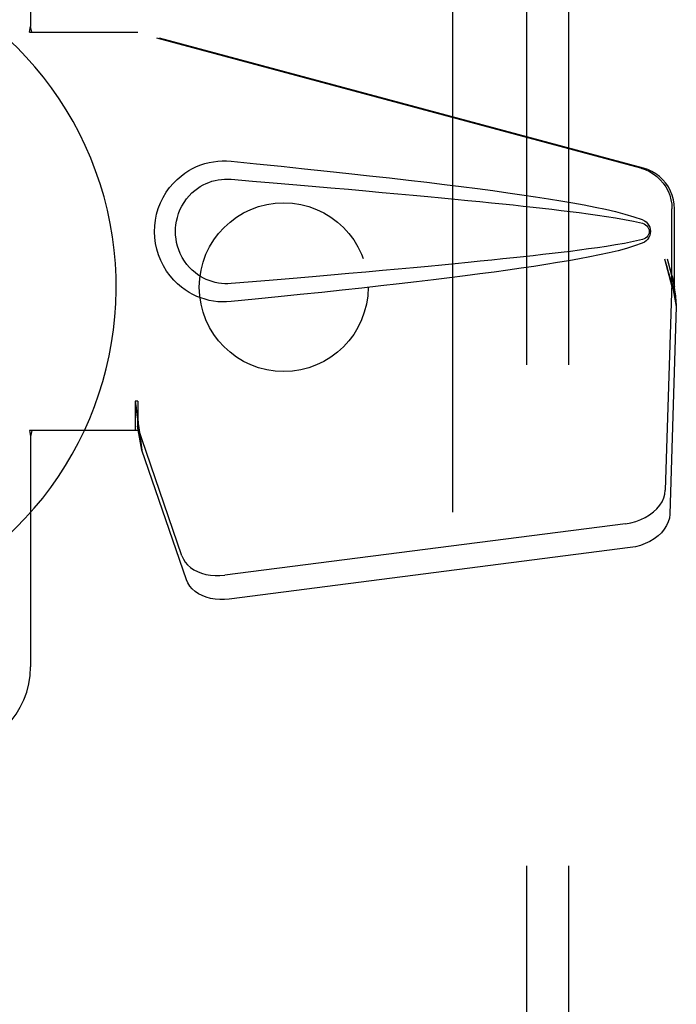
# Model space of a CAD drawing. Header units: inches. Extents: x 0 to 270, y 0 to 175.
# Tile 67 of 95: x 106.68 to 108.63, y 83.42 to 86.33. Entities that reach past the tile are written whole.
import ezdxf

# ---------------------------------------------------------------- set-up
doc = ezdxf.new("R2010")
doc.units = ezdxf.units.IN
doc.header["$LTSCALE"] = 14.84127
doc.header["$MEASUREMENT"] = 0
doc.linetypes.add('HIDDEN', pattern=[0.2, 0.1, -0.1])
for name, color, linetype in [('DEFAULT_2', 8, 'HIDDEN'), ('RIGHT_OR_MAIN_DOOR_ASSEMBLY', 7, 'CONTINUOUS'), ('SUBPANELS', 7, 'CONTINUOUS')]:
    doc.layers.add(name, color=color, linetype=linetype)

msp = doc.modelspace()

# ---------------------------------------------------------------- linework, layer by layer
at = {"layer": 'DEFAULT_2', "color": 8, "linetype": 'HIDDEN'}
msp.add_line((107.9649, 116.0404), (107.9649, 55.0404), dxfattribs=at)
at = {"layer": 'RIGHT_OR_MAIN_DOOR_ASSEMBLY', "color": 8, "linetype": 'HIDDEN'}
for p, q in [((106.7149, 86.6654), (106.7149, 86.3122)), ((106.7119, 86.2954), (106.7149, 86.3122)), ((106.7119, 86.2954), (107.0328, 86.2954)), ((106.7193, 86.2954), (106.7149, 86.3122)), ((108.5226, 85.893), (107.0252, 86.2954)), ((108.5303, 85.893), (107.0328, 86.2954)), ((108.615, 85.5425), (108.615, 85.7723)), ((108.6227, 85.5425), (108.6227, 85.7723)), ((108.5932, 85.6241), (108.615, 85.5425)), ((108.6009, 85.6241), (108.6227, 85.5425)), ((108.6166, 85.5701), (108.6252, 85.5138)), ((108.6143, 85.554), (108.5951, 84.9389)), ((108.6143, 85.554), (108.6278, 85.4829)), ((108.6227, 85.5425), (108.615, 85.5425)), ((108.6252, 85.5138), (108.6266, 85.4978)), ((108.6278, 85.4829), (108.6087, 84.8678)), ((107.0328, 85.2028), (107.0252, 85.2028)), ((107.0252, 85.2028), (107.0252, 85.1154)), ((107.0328, 85.2028), (107.0328, 85.1154)), ((107.1633, 84.7449), (107.0314, 85.1287)), ((107.045, 85.0577), (107.0314, 85.1287)), ((107.0328, 85.1154), (106.7119, 85.1154)), ((106.7119, 85.1154), (106.7149, 85.0985)), ((106.7193, 85.1154), (106.7149, 85.0985)), ((106.7149, 85.0985), (106.7149, 84.4154)), ((107.0407, 85.0881), (107.045, 85.0577)), ((107.1769, 84.6738), (107.045, 85.0577)), ((108.4776, 84.8398), (107.2902, 84.6873)), ((108.4912, 84.7688), (107.3037, 84.6163))]:
    msp.add_line(p, q, dxfattribs=at)
for points in [[(107.3088, 85.4974), (107.2959, 85.4965), (107.283, 85.4964), (107.2701, 85.4972), (107.2572, 85.4988), (107.2445, 85.5012), (107.2319, 85.5044), (107.2197, 85.5083), (107.2078, 85.513), (107.1961, 85.5185), (107.1846, 85.5248), (107.1731, 85.532), (107.1618, 85.5404), (107.1504, 85.55), (107.1392, 85.561), (107.1282, 85.5738), (107.1178, 85.5878), (107.1086, 85.6031), (107.1005, 85.6192), (107.0939, 85.6358), (107.0888, 85.6528), (107.0852, 85.6699), (107.083, 85.6872), (107.0822, 85.7045), (107.0828, 85.7218), (107.0849, 85.7391), (107.0884, 85.7562), (107.0934, 85.7732), (107.0998, 85.7899), (107.1077, 85.8061), (107.1168, 85.8214), (107.1271, 85.8356), (107.1381, 85.8485), (107.1493, 85.8597), (107.1607, 85.8695), (107.1721, 85.878), (107.1836, 85.8854), (107.1952, 85.8918), (107.207, 85.8974), (107.219, 85.9022), (107.2313, 85.9062), (107.244, 85.9094), (107.2568, 85.9119), (107.2698, 85.9135)], [(107.2698, 85.9135), (107.2828, 85.9143), (107.2958, 85.9142), (107.3088, 85.9134)], [(107.3088, 85.9134), (107.3844, 85.9058), (107.457, 85.8984), (107.5267, 85.8912), (107.5936, 85.8842), (107.6577, 85.8773), (107.7192, 85.8705), (107.7782, 85.8639), (107.8348, 85.8574), (107.889, 85.851), (107.941, 85.8447), (107.9908, 85.8385), (108.0386, 85.8323), (108.0844, 85.8262), (108.1283, 85.8202), (108.1704, 85.8142), (108.2107, 85.8082), (108.2493, 85.8022), (108.2862, 85.7961), (108.3216, 85.79), (108.3553, 85.7838), (108.3876, 85.7775), (108.4185, 85.771), (108.4479, 85.7642), (108.4758, 85.757), (108.5022, 85.749), (108.527, 85.7403)], [(108.5226, 85.893), (108.5356, 85.8888), (108.5479, 85.8832), (108.5596, 85.8762), (108.5705, 85.8681), (108.5804, 85.8587), (108.5892, 85.8484), (108.5969, 85.8371), (108.6033, 85.8251), (108.6084, 85.8125), (108.612, 85.7994), (108.6142, 85.786), (108.615, 85.7723)], [(108.6227, 85.7723), (108.6219, 85.786), (108.6197, 85.7994), (108.616, 85.8125), (108.611, 85.8251), (108.6046, 85.8371), (108.5969, 85.8484), (108.588, 85.8587), (108.5781, 85.8681), (108.5673, 85.8762), (108.5556, 85.8832), (108.5433, 85.8888), (108.5303, 85.893)], [(107.3088, 85.5509), (107.2994, 85.5504), (107.2901, 85.5505), (107.2807, 85.5512), (107.2713, 85.5524), (107.262, 85.5543), (107.2529, 85.5567), (107.2441, 85.5597), (107.2354, 85.5632), (107.227, 85.5672), (107.2187, 85.5719), (107.2105, 85.5772), (107.2023, 85.5833), (107.1942, 85.5903), (107.1861, 85.5983), (107.1782, 85.6075), (107.1708, 85.6176), (107.1642, 85.6284), (107.1585, 85.6396), (107.154, 85.6508), (107.1504, 85.662), (107.1477, 85.673), (107.1459, 85.6837), (107.1448, 85.6942), (107.1444, 85.7046), (107.1447, 85.7149), (107.1457, 85.7254), (107.1474, 85.7361), (107.1499, 85.7469), (107.1533, 85.7581), (107.1577, 85.7693), (107.1633, 85.7806), (107.1697, 85.7915), (107.1771, 85.8018), (107.1849, 85.8112), (107.193, 85.8194), (107.2012, 85.8266), (107.2095, 85.8328), (107.2178, 85.8383), (107.2262, 85.8431), (107.2348, 85.8472), (107.2435, 85.8508), (107.2524, 85.8539), (107.2616, 85.8563), (107.271, 85.8582), (107.2804, 85.8596), (107.2899, 85.8603), (107.2993, 85.8604), (107.3088, 85.8599)], [(107.3088, 85.8599), (107.3722, 85.8546), (107.4334, 85.8494), (107.4924, 85.8444), (107.5493, 85.8395), (107.6042, 85.8347), (107.6569, 85.8301), (107.7077, 85.8256), (107.7565, 85.8212), (107.8034, 85.8169), (107.8484, 85.8128), (107.8915, 85.8088), (107.9327, 85.8049), (107.9722, 85.8011), (108.01, 85.7974), (108.0459, 85.7938), (108.0803, 85.7904), (108.113, 85.787), (108.1443, 85.7837), (108.1745, 85.7805), (108.2036, 85.7773), (108.2318, 85.7741), (108.2594, 85.7709), (108.2866, 85.7677), (108.3135, 85.7644), (108.3403, 85.761), (108.3671, 85.7574), (108.3939, 85.7537), (108.4207, 85.7497), (108.4475, 85.7455), (108.4742, 85.7408), (108.5008, 85.7355), (108.5272, 85.7295)], [(108.527, 85.7403), (108.5331, 85.7372), (108.5383, 85.7334), (108.5429, 85.7287), (108.5465, 85.7234), (108.5492, 85.7178), (108.5508, 85.7118), (108.5513, 85.7056), (108.5508, 85.6993), (108.5493, 85.6933), (108.5467, 85.6876), (108.5431, 85.6823), (108.5385, 85.6775), (108.5331, 85.6736), (108.527, 85.6704)], [(108.5272, 85.7295), (108.5323, 85.7277), (108.5367, 85.7252), (108.5405, 85.722), (108.5436, 85.7183), (108.5458, 85.7142), (108.5472, 85.7098), (108.5476, 85.7052), (108.5471, 85.7005), (108.5457, 85.6962), (108.5434, 85.6922), (108.5404, 85.6886), (108.5366, 85.6854), (108.5322, 85.683), (108.5272, 85.6812)], [(108.5272, 85.6812), (108.5008, 85.6753), (108.4744, 85.67), (108.4477, 85.6653), (108.421, 85.6611), (108.3942, 85.6571), (108.3674, 85.6534), (108.3407, 85.6498), (108.3139, 85.6464), (108.2871, 85.6431), (108.26, 85.6399), (108.2325, 85.6367), (108.2043, 85.6335), (108.1752, 85.6303), (108.1451, 85.6271), (108.1138, 85.6238), (108.0811, 85.6204), (108.0468, 85.617), (108.0108, 85.6134), (107.9731, 85.6097), (107.9336, 85.6059), (107.8923, 85.602), (107.8491, 85.598), (107.8041, 85.5939), (107.7572, 85.5896), (107.7084, 85.5852), (107.6575, 85.5807), (107.6047, 85.5761), (107.5498, 85.5713), (107.4927, 85.5664), (107.4336, 85.5614), (107.3723, 85.5562), (107.3088, 85.5509)], [(108.527, 85.6704), (108.5044, 85.6624), (108.4804, 85.6551), (108.4551, 85.6483), (108.4285, 85.642), (108.4007, 85.6359), (108.3716, 85.63), (108.3412, 85.6242), (108.3094, 85.6186), (108.2763, 85.613), (108.2418, 85.6074), (108.2058, 85.6018), (108.1683, 85.5963), (108.1292, 85.5907), (108.0885, 85.5851), (108.0461, 85.5794), (108.002, 85.5737), (107.956, 85.5679), (107.9082, 85.5621), (107.8585, 85.5561), (107.8066, 85.5501), (107.7527, 85.544), (107.6966, 85.5377), (107.6382, 85.5313), (107.5774, 85.5248), (107.5141, 85.5182), (107.4483, 85.5114), (107.3799, 85.5045), (107.3088, 85.4974)], [(108.5932, 85.6241), (108.5985, 85.6046), (108.6038, 85.5854), (108.6093, 85.5665), (108.6147, 85.5481), (108.62, 85.5306), (108.6252, 85.5138)], [(108.6009, 85.6241), (108.6035, 85.6145), (108.6061, 85.6051), (108.6087, 85.5959), (108.6114, 85.5869), (108.614, 85.5783), (108.6166, 85.5701)], [(108.6166, 85.5701), (108.6162, 85.5672), (108.6158, 85.5645), (108.6155, 85.5617), (108.6151, 85.5591), (108.6147, 85.5565), (108.6143, 85.554)], [(108.6266, 85.4978), (108.6274, 85.4878), (108.6278, 85.4829)], [(107.0252, 85.2028), (107.0277, 85.1826), (107.0303, 85.1626), (107.033, 85.1429), (107.0356, 85.1239), (107.0407, 85.0881)], [(107.0328, 85.2028), (107.0327, 85.1926), (107.0324, 85.1626)], [(107.0324, 85.1626), (107.0322, 85.1533), (107.0321, 85.1443)], [(107.0396, 85.0958), (107.0381, 85.1068), (107.036, 85.1242), (107.0343, 85.1402), (107.0331, 85.1547), (107.0326, 85.1675), (107.0325, 85.1751)], [(107.0321, 85.1443), (107.0319, 85.1389), (107.0318, 85.1362), (107.0317, 85.1337), (107.0316, 85.1311), (107.0314, 85.1287)], [(108.4776, 84.8398), (108.4931, 84.8425), (108.508, 84.8465), (108.5224, 84.8518), (108.536, 84.8583), (108.5487, 84.866), (108.5601, 84.8746), (108.5701, 84.8841), (108.5787, 84.8943), (108.5855, 84.905), (108.5906, 84.9162), (108.5938, 84.9274), (108.5951, 84.9389)], [(108.6087, 84.8678), (108.6073, 84.8564), (108.6041, 84.8451), (108.5991, 84.834), (108.5922, 84.8233), (108.5837, 84.8131), (108.5737, 84.8036), (108.5622, 84.795), (108.5496, 84.7873), (108.536, 84.7808), (108.5215, 84.7755), (108.5066, 84.7715), (108.4912, 84.7688)], [(107.1633, 84.7449), (107.1676, 84.7352), (107.1732, 84.7262), (107.1804, 84.7178), (107.189, 84.7102), (107.1988, 84.7036), (107.2097, 84.6978), (107.2217, 84.6932), (107.2344, 84.6896), (107.2478, 84.6873), (107.2617, 84.6861), (107.2758, 84.6861), (107.2902, 84.6873)], [(107.3037, 84.6163), (107.2893, 84.615), (107.2753, 84.615), (107.2614, 84.6162), (107.248, 84.6186), (107.2352, 84.6221), (107.2233, 84.6268), (107.2123, 84.6325), (107.2025, 84.6392), (107.194, 84.6468), (107.1868, 84.6552), (107.1811, 84.6642), (107.1769, 84.6738)]]:
    msp.add_lwpolyline(points, dxfattribs=at)
at = {"layer": 'RIGHT_OR_MAIN_DOOR_ASSEMBLY', "color": 7, "linetype": 'Continuous'}
msp.add_arc((105.9649, 85.5404), 1.0039, 305.5066, 234.4934, dxfattribs=at)
at = {"layer": 'RIGHT_OR_MAIN_DOOR_ASSEMBLY', "color": 8, "linetype": 'HIDDEN'}
msp.add_arc((106.4649, 84.4154), 0.25, 270, 360, dxfattribs=at)
at = {"layer": 'SUBPANELS', "color": 8, "linetype": 'HIDDEN'}
for p, q in [((108.1836, 113.5091), (108.1836, 57.5716)), ((108.3086, 113.5091), (108.3086, 57.5716))]:
    msp.add_line(p, q, dxfattribs=at)
msp.add_circle((107.4649, 85.5404), 0.25, dxfattribs=at)

doc.saveas('drawing.dxf')
